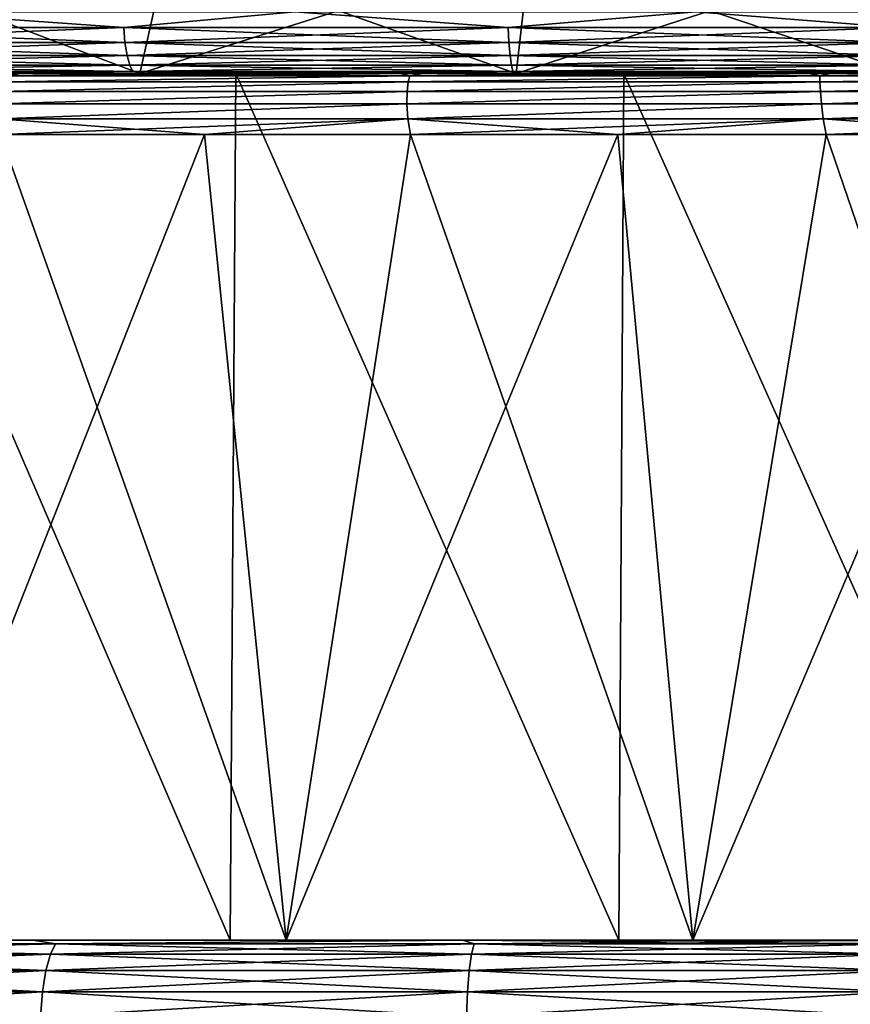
# Model space of a CAD drawing. Header units: millimetres. Extents: x -139 to 106, y -8 to 139.
# Tile 227 of 256: x -25.26 to -21.23, y 129.75 to 134.52. Entities that reach past the tile are written whole.
import ezdxf

# ---------------------------------------------------------------- set-up
doc = ezdxf.new("R2010")
doc.units = ezdxf.units.MM
doc.header["$LTSCALE"] = 53.842063
for name, color, linetype in [('126', 7, 'CONTINUOUS'), ('133', 7, 'CONTINUOUS'), ('134', 7, 'CONTINUOUS'), ('135', 7, 'CONTINUOUS'), ('30', 7, 'CONTINUOUS'), ('301', 7, 'CONTINUOUS'), ('302', 7, 'CONTINUOUS'), ('303', 7, 'CONTINUOUS'), ('314', 7, 'CONTINUOUS'), ('40', 7, 'CONTINUOUS'), ('432', 7, 'CONTINUOUS'), ('436', 7, 'CONTINUOUS'), ('437', 7, 'CONTINUOUS')]:
    doc.layers.add(name, color=color, linetype=linetype)

msp = doc.modelspace()

# ---------------------------------------------------------------- linework, layer by layer
at = {"layer": '126', "color": 7, "linetype": 'CONTINUOUS', "true_color": 0x404040}
for points in [[(-25.248, 134.2629, -17.4353), (-27.1452, 134.2629, -16.8604), (-25.263, 134.2629, -17.2306), (-25.248, 134.2629, -17.4353)], [(-24.3032, 134.2629, 17.44), (-25.2629, 134.2629, 17.2306), (-25.3669, 134.2629, 17.4059), (-24.3032, 134.2629, 17.44)], [(-24.3951, 134.2629, 17.6212), (-24.3032, 134.2629, 17.44), (-25.3669, 134.2629, 17.4059), (-24.3951, 134.2629, 17.6212)], [(-24.3033, 134.2629, -17.44), (-25.248, 134.2629, -17.4353), (-25.263, 134.2629, -17.2306), (-24.3033, 134.2629, -17.44)], [(-23.299, 134.2629, -17.7974), (-25.248, 134.2629, -17.4353), (-22.3566, 134.2629, -17.6981), (-23.299, 134.2629, -17.7974)], [(-22.3566, 134.2629, -17.6981), (-25.248, 134.2629, -17.4353), (-23.3335, 134.2629, -17.596), (-22.3566, 134.2629, -17.6981)], [(-23.3335, 134.2629, -17.596), (-25.248, 134.2629, -17.4353), (-24.3033, 134.2629, -17.44), (-23.3335, 134.2629, -17.596)], [(-23.3334, 134.2629, 17.596), (-24.3032, 134.2629, 17.44), (-24.3951, 134.2629, 17.6212), (-23.3334, 134.2629, 17.596)], [(-22.3565, 134.2629, 17.6981), (-23.3334, 134.2629, 17.596), (-24.3951, 134.2629, 17.6212), (-22.3565, 134.2629, 17.6981)], [(-23.4128, 134.2629, 17.7823), (-22.3565, 134.2629, 17.6981), (-24.3951, 134.2629, 17.6212), (-23.4128, 134.2629, 17.7823)], [(-21.3754, 134.2629, 17.746), (-22.3565, 134.2629, 17.6981), (-23.4128, 134.2629, 17.7823), (-21.3754, 134.2629, 17.746)], [(-18.4513, 134.2629, 17.7632), (-21.3754, 134.2629, 17.746), (-23.4128, 134.2629, 17.7823), (-18.4513, 134.2629, 17.7632)], [(-19.4401, 134.2629, 17.8773), (-18.4513, 134.2629, 17.7632), (-23.4128, 134.2629, 17.7823), (-19.4401, 134.2629, 17.8773)], [(-22.4232, 134.2629, 17.8887), (-19.4401, 134.2629, 17.8773), (-23.4128, 134.2629, 17.7823), (-22.4232, 134.2629, 17.8887)], [(-21.322, 134.2629, -17.9423), (-23.299, 134.2629, -17.7974), (-19.341, 134.2629, -17.8683), (-21.322, 134.2629, -17.9423)], [(-19.341, 134.2629, -17.8683), (-23.299, 134.2629, -17.7974), (-21.3755, 134.2629, -17.746), (-19.341, 134.2629, -17.8683)], [(-21.3755, 134.2629, -17.746), (-23.299, 134.2629, -17.7974), (-22.3566, 134.2629, -17.6981), (-21.3755, 134.2629, -17.746)], [(-20.4337, 134.2629, 17.9363), (-19.4401, 134.2629, 17.8773), (-22.4232, 134.2629, 17.8887), (-20.4337, 134.2629, 17.9363)], [(-21.4291, 134.2629, 17.9401), (-20.4337, 134.2629, 17.9363), (-22.4232, 134.2629, 17.8887), (-21.4291, 134.2629, 17.9401)], [(-20.3933, 134.2629, -17.7396), (-19.341, 134.2629, -17.8683), (-21.3755, 134.2629, -17.746), (-20.3933, 134.2629, -17.7396)], [(-20.3931, 134.2629, 17.7396), (-21.3754, 134.2629, 17.746), (-18.4513, 134.2629, 17.7632), (-20.3931, 134.2629, 17.7396)]]:
    msp.add_3dface(points, dxfattribs=at)
at = {"layer": '133', "linetype": 'CONTINUOUS'}
for points in [[(-25.8998, 130.0629, 17.6458), (-23.9632, 130.0629, 18.0721), (-25.3481, 133.9681, 17.7196), (-25.8998, 130.0629, 17.6458)], [(-25.3481, 133.9681, 17.7196), (-23.9632, 130.0629, 18.0721), (-24.3598, 133.9681, 17.9332), (-25.3481, 133.9681, 17.7196)], [(-24.3598, 133.9681, 17.9332), (-23.9632, 130.0629, 18.0721), (-23.3612, 133.9681, 18.0918), (-24.3598, 133.9681, 17.9332)], [(-23.9632, 130.0629, 18.0721), (-21.9919, 130.0629, 18.2865), (-23.3612, 133.9681, 18.0918), (-23.9632, 130.0629, 18.0721)], [(-23.3612, 133.9681, 18.0918), (-21.9919, 130.0629, 18.2865), (-22.3553, 133.9681, 18.1948), (-23.3612, 133.9681, 18.0918)], [(-22.3553, 133.9681, 18.1948), (-21.9919, 130.0629, 18.2865), (-21.3453, 133.9681, 18.2419), (-22.3553, 133.9681, 18.1948)], [(-21.9919, 130.0629, 18.2865), (-20.009, 130.0629, 18.2865), (-21.3453, 133.9681, 18.2419), (-21.9919, 130.0629, 18.2865)], [(-21.3453, 133.9681, 18.2419), (-20.009, 130.0629, 18.2865), (-20.3343, 133.9681, 18.233), (-21.3453, 133.9681, 18.2419)]]:
    msp.add_3dface(points, dxfattribs=at)
at = {"layer": '134', "color": 7, "linetype": 'CONTINUOUS', "true_color": 0x404040}
for points in [[(-27.1452, 134.2629, -16.8604), (-25.248, 134.2629, -17.4353), (-25.3235, 134.2529, -17.4958), (-27.1452, 134.2629, -16.8604)], [(-24.3951, 134.2629, 17.6212), (-25.3669, 134.2629, 17.4059), (-25.3235, 134.2529, 17.4958), (-24.3951, 134.2629, 17.6212)], [(-23.364, 134.2529, 17.8664), (-25.3235, 134.2529, 17.4958), (-25.3391, 134.2235, 17.5659), (-23.364, 134.2529, 17.8664)], [(-23.3715, 134.2235, 17.9377), (-23.364, 134.2529, 17.8664), (-25.3391, 134.2235, 17.5659), (-23.3715, 134.2235, 17.9377)], [(-25.3235, 134.2529, -17.4958), (-23.364, 134.2529, -17.8664), (-25.3391, 134.2235, -17.5659), (-25.3235, 134.2529, -17.4958)], [(-25.3391, 134.2235, -17.5659), (-23.364, 134.2529, -17.8664), (-23.3715, 134.2235, -17.9377), (-25.3391, 134.2235, -17.5659)], [(-23.364, 134.2529, 17.8664), (-24.3951, 134.2629, 17.6212), (-25.3235, 134.2529, 17.4958), (-23.364, 134.2529, 17.8664)], [(-25.3235, 134.2529, -17.4958), (-25.248, 134.2629, -17.4353), (-23.364, 134.2529, -17.8664), (-25.3235, 134.2529, -17.4958)], [(-25.248, 134.2629, -17.4353), (-23.299, 134.2629, -17.7974), (-23.364, 134.2529, -17.8664), (-25.248, 134.2629, -17.4353)], [(-23.4128, 134.2629, 17.7823), (-24.3951, 134.2629, 17.6212), (-23.364, 134.2529, 17.8664), (-23.4128, 134.2629, 17.7823)], [(-22.4232, 134.2629, 17.8887), (-23.4128, 134.2629, 17.7823), (-23.364, 134.2529, 17.8664), (-22.4232, 134.2629, 17.8887)], [(-21.3755, 134.2529, 18.0181), (-23.364, 134.2529, 17.8664), (-23.3715, 134.2235, 17.9377), (-21.3755, 134.2529, 18.0181)], [(-21.375, 134.2235, 18.0899), (-21.3755, 134.2529, 18.0181), (-23.3715, 134.2235, 17.9377), (-21.375, 134.2235, 18.0899)], [(-23.364, 134.2529, -17.8664), (-21.3755, 134.2529, -18.0181), (-23.3715, 134.2235, -17.9377), (-23.364, 134.2529, -17.8664)], [(-23.3715, 134.2235, -17.9377), (-21.3755, 134.2529, -18.0181), (-21.375, 134.2235, -18.0899), (-23.3715, 134.2235, -17.9377)], [(-21.3755, 134.2529, 18.0181), (-22.4232, 134.2629, 17.8887), (-23.364, 134.2529, 17.8664), (-21.3755, 134.2529, 18.0181)], [(-23.364, 134.2529, -17.8664), (-23.299, 134.2629, -17.7974), (-21.3755, 134.2529, -18.0181), (-23.364, 134.2529, -17.8664)], [(-23.299, 134.2629, -17.7974), (-21.322, 134.2629, -17.9423), (-21.3755, 134.2529, -18.0181), (-23.299, 134.2629, -17.7974)], [(-21.4291, 134.2629, 17.9401), (-22.4232, 134.2629, 17.8887), (-21.3755, 134.2529, 18.0181), (-21.4291, 134.2629, 17.9401)], [(-20.4337, 134.2629, 17.9363), (-21.4291, 134.2629, 17.9401), (-21.3755, 134.2529, 18.0181), (-20.4337, 134.2629, 17.9363)], [(-19.3824, 134.2529, 17.9492), (-20.4337, 134.2629, 17.9363), (-21.3755, 134.2529, 18.0181), (-19.3824, 134.2529, 17.9492)], [(-21.3755, 134.2529, -18.0181), (-21.322, 134.2629, -17.9423), (-19.3824, 134.2529, -17.9492), (-21.3755, 134.2529, -18.0181)], [(-19.3824, 134.2529, 17.9492), (-21.3755, 134.2529, 18.0181), (-21.375, 134.2235, 18.0899), (-19.3824, 134.2529, 17.9492)], [(-21.3755, 134.2529, -18.0181), (-19.3824, 134.2529, -17.9492), (-21.375, 134.2235, -18.0899), (-21.3755, 134.2529, -18.0181)], [(-19.3739, 134.2235, 18.0205), (-19.3824, 134.2529, 17.9492), (-21.375, 134.2235, 18.0899), (-19.3739, 134.2235, 18.0205)], [(-21.375, 134.2235, -18.0899), (-19.3824, 134.2529, -17.9492), (-19.3739, 134.2235, -18.0205), (-21.375, 134.2235, -18.0899)], [(-21.322, 134.2629, -17.9423), (-19.341, 134.2629, -17.8683), (-19.3824, 134.2529, -17.9492), (-21.322, 134.2629, -17.9423)], [(-23.3715, 134.2235, 17.9377), (-25.3391, 134.2235, 17.5659), (-25.3512, 134.1768, 17.6266), (-23.3715, 134.2235, 17.9377)], [(-23.3766, 134.1768, 17.9994), (-23.3715, 134.2235, 17.9377), (-25.3512, 134.1768, 17.6266), (-23.3766, 134.1768, 17.9994)], [(-25.3391, 134.2235, -17.5659), (-23.3715, 134.2235, -17.9377), (-25.3512, 134.1768, -17.6266), (-25.3391, 134.2235, -17.5659)], [(-25.3512, 134.1768, -17.6266), (-23.3715, 134.2235, -17.9377), (-23.3766, 134.1768, -17.9994), (-25.3512, 134.1768, -17.6266)], [(-21.375, 134.2235, 18.0899), (-23.3715, 134.2235, 17.9377), (-23.3766, 134.1768, 17.9994), (-21.375, 134.2235, 18.0899)], [(-21.373, 134.1768, 18.1518), (-21.375, 134.2235, 18.0899), (-23.3766, 134.1768, 17.9994), (-21.373, 134.1768, 18.1518)], [(-23.3715, 134.2235, -17.9377), (-21.375, 134.2235, -18.0899), (-23.3766, 134.1768, -17.9994), (-23.3715, 134.2235, -17.9377)], [(-23.3766, 134.1768, -17.9994), (-21.375, 134.2235, -18.0899), (-21.373, 134.1768, -18.1518), (-23.3766, 134.1768, -17.9994)], [(-19.3739, 134.2235, 18.0205), (-21.375, 134.2235, 18.0899), (-21.373, 134.1768, 18.1518), (-19.3739, 134.2235, 18.0205)], [(-21.375, 134.2235, -18.0899), (-19.3739, 134.2235, -18.0205), (-21.373, 134.1768, -18.1518), (-21.375, 134.2235, -18.0899)], [(-19.3648, 134.1768, 18.0818), (-19.3739, 134.2235, 18.0205), (-21.373, 134.1768, 18.1518), (-19.3648, 134.1768, 18.0818)], [(-21.373, 134.1768, -18.1518), (-19.3739, 134.2235, -18.0205), (-19.3648, 134.1768, -18.0818), (-21.373, 134.1768, -18.1518)], [(-23.3766, 134.1768, 17.9994), (-25.3512, 134.1768, 17.6266), (-25.3578, 134.1157, 17.6742), (-23.3766, 134.1768, 17.9994)], [(-23.3775, 134.1157, 18.0475), (-23.3766, 134.1768, 17.9994), (-25.3578, 134.1157, 17.6742), (-23.3775, 134.1157, 18.0475)], [(-25.3512, 134.1768, -17.6266), (-23.3766, 134.1768, -17.9994), (-25.3578, 134.1157, -17.6742), (-25.3512, 134.1768, -17.6266)], [(-25.3578, 134.1157, -17.6742), (-23.3766, 134.1768, -17.9994), (-23.3775, 134.1157, -18.0475), (-25.3578, 134.1157, -17.6742)], [(-21.373, 134.1768, 18.1518), (-23.3766, 134.1768, 17.9994), (-23.3775, 134.1157, 18.0475), (-21.373, 134.1768, 18.1518)], [(-21.3682, 134.1157, 18.1997), (-21.373, 134.1768, 18.1518), (-23.3775, 134.1157, 18.0475), (-21.3682, 134.1157, 18.1997)], [(-23.3766, 134.1768, -17.9994), (-21.373, 134.1768, -18.1518), (-23.3775, 134.1157, -18.0475), (-23.3766, 134.1768, -17.9994)], [(-23.3775, 134.1157, -18.0475), (-21.373, 134.1768, -18.1518), (-21.3682, 134.1157, -18.1997), (-23.3775, 134.1157, -18.0475)], [(-19.3648, 134.1768, 18.0818), (-21.373, 134.1768, 18.1518), (-21.3682, 134.1157, 18.1997), (-19.3648, 134.1768, 18.0818)], [(-21.373, 134.1768, -18.1518), (-19.3648, 134.1768, -18.0818), (-21.3682, 134.1157, -18.1997), (-21.373, 134.1768, -18.1518)], [(-19.3543, 134.1157, 18.1288), (-19.3648, 134.1768, 18.0818), (-21.3682, 134.1157, 18.1997), (-19.3543, 134.1157, 18.1288)], [(-21.3682, 134.1157, -18.1997), (-19.3648, 134.1768, -18.0818), (-19.3543, 134.1157, -18.1288), (-21.3682, 134.1157, -18.1997)], [(-25.3571, 134.0444, -17.7058), (-25.3578, 134.1157, -17.6742), (-23.3775, 134.1157, -18.0475), (-25.3571, 134.0444, -17.7058)], [(-25.3571, 134.0444, 17.7058), (-23.3775, 134.1157, 18.0475), (-25.3578, 134.1157, 17.6742), (-25.3571, 134.0444, 17.7058)], [(-23.3727, 134.0444, -18.0789), (-25.3571, 134.0444, -17.7058), (-23.3775, 134.1157, -18.0475), (-23.3727, 134.0444, -18.0789)], [(-25.3571, 134.0444, 17.7058), (-23.3727, 134.0444, 18.0789), (-23.3775, 134.1157, 18.0475), (-25.3571, 134.0444, 17.7058)], [(-23.3727, 134.0444, -18.0789), (-23.3775, 134.1157, -18.0475), (-21.3682, 134.1157, -18.1997), (-23.3727, 134.0444, -18.0789)], [(-23.3727, 134.0444, 18.0789), (-21.3682, 134.1157, 18.1997), (-23.3775, 134.1157, 18.0475), (-23.3727, 134.0444, 18.0789)], [(-21.3592, 134.0444, -18.2304), (-23.3727, 134.0444, -18.0789), (-21.3682, 134.1157, -18.1997), (-21.3592, 134.0444, -18.2304)], [(-23.3727, 134.0444, 18.0789), (-21.3592, 134.0444, 18.2304), (-21.3682, 134.1157, 18.1997), (-23.3727, 134.0444, 18.0789)], [(-21.3592, 134.0444, -18.2304), (-21.3682, 134.1157, -18.1997), (-19.3543, 134.1157, -18.1288), (-21.3592, 134.0444, -18.2304)], [(-21.3592, 134.0444, 18.2304), (-19.3543, 134.1157, 18.1288), (-21.3682, 134.1157, 18.1997), (-21.3592, 134.0444, 18.2304)], [(-19.3413, 134.0444, -18.1583), (-21.3592, 134.0444, -18.2304), (-19.3543, 134.1157, -18.1288), (-19.3413, 134.0444, -18.1583)], [(-21.3592, 134.0444, 18.2304), (-19.3413, 134.0444, 18.1583), (-19.3543, 134.1157, 18.1288), (-21.3592, 134.0444, 18.2304)], [(-25.3481, 133.9681, 17.7196), (-24.3598, 133.9681, 17.9332), (-25.3571, 134.0444, 17.7058), (-25.3481, 133.9681, 17.7196)], [(-25.3571, 134.0444, 17.7058), (-24.3598, 133.9681, 17.9332), (-23.3727, 134.0444, 18.0789), (-25.3571, 134.0444, 17.7058)], [(-23.3727, 134.0444, -18.0789), (-25.348, 133.9681, -17.7196), (-25.3571, 134.0444, -17.7058), (-23.3727, 134.0444, -18.0789)], [(-24.3598, 133.9681, -17.9333), (-25.348, 133.9681, -17.7196), (-23.3727, 134.0444, -18.0789), (-24.3598, 133.9681, -17.9333)], [(-24.3598, 133.9681, 17.9332), (-23.3612, 133.9681, 18.0918), (-23.3727, 134.0444, 18.0789), (-24.3598, 133.9681, 17.9332)], [(-23.3612, 133.9681, -18.0918), (-24.3598, 133.9681, -17.9333), (-23.3727, 134.0444, -18.0789), (-23.3612, 133.9681, -18.0918)], [(-23.3612, 133.9681, 18.0918), (-22.3553, 133.9681, 18.1948), (-23.3727, 134.0444, 18.0789), (-23.3612, 133.9681, 18.0918)], [(-23.3727, 134.0444, 18.0789), (-22.3553, 133.9681, 18.1948), (-21.3592, 134.0444, 18.2304), (-23.3727, 134.0444, 18.0789)], [(-21.3592, 134.0444, -18.2304), (-23.3612, 133.9681, -18.0918), (-23.3727, 134.0444, -18.0789), (-21.3592, 134.0444, -18.2304)], [(-22.3553, 133.9681, -18.1948), (-23.3612, 133.9681, -18.0918), (-21.3592, 134.0444, -18.2304), (-22.3553, 133.9681, -18.1948)], [(-22.3553, 133.9681, 18.1948), (-21.3453, 133.9681, 18.2419), (-21.3592, 134.0444, 18.2304), (-22.3553, 133.9681, 18.1948)], [(-21.3453, 133.9681, -18.2419), (-22.3553, 133.9681, -18.1948), (-21.3592, 134.0444, -18.2304), (-21.3453, 133.9681, -18.2419)], [(-21.3453, 133.9681, 18.2419), (-20.3343, 133.9681, 18.233), (-21.3592, 134.0444, 18.2304), (-21.3453, 133.9681, 18.2419)], [(-21.3592, 134.0444, 18.2304), (-20.3343, 133.9681, 18.233), (-19.3413, 134.0444, 18.1583), (-21.3592, 134.0444, 18.2304)], [(-19.3413, 134.0444, -18.1583), (-21.3453, 133.9681, -18.2419), (-21.3592, 134.0444, -18.2304), (-19.3413, 134.0444, -18.1583)], [(-20.3343, 133.9681, -18.233), (-21.3453, 133.9681, -18.2419), (-19.3413, 134.0444, -18.1583), (-20.3343, 133.9681, -18.233)]]:
    msp.add_3dface(points, dxfattribs=at)
at = {"layer": '135', "linetype": 'CONTINUOUS'}
for points in [[(-23.9632, 130.0629, -18.0721), (-25.8998, 130.0629, -17.6458), (-24.3598, 133.9681, -17.9333), (-23.9632, 130.0629, -18.0721)], [(-25.8998, 130.0629, -17.6458), (-25.348, 133.9681, -17.7196), (-24.3598, 133.9681, -17.9333), (-25.8998, 130.0629, -17.6458)], [(-23.9632, 130.0629, -18.0721), (-24.3598, 133.9681, -17.9333), (-23.3612, 133.9681, -18.0918), (-23.9632, 130.0629, -18.0721)], [(-21.9919, 130.0629, -18.2865), (-23.9632, 130.0629, -18.0721), (-22.3553, 133.9681, -18.1948), (-21.9919, 130.0629, -18.2865)], [(-23.9632, 130.0629, -18.0721), (-23.3612, 133.9681, -18.0918), (-22.3553, 133.9681, -18.1948), (-23.9632, 130.0629, -18.0721)], [(-21.9919, 130.0629, -18.2865), (-22.3553, 133.9681, -18.1948), (-21.3453, 133.9681, -18.2419), (-21.9919, 130.0629, -18.2865)], [(-20.009, 130.0629, -18.2865), (-21.9919, 130.0629, -18.2865), (-20.3343, 133.9681, -18.233), (-20.009, 130.0629, -18.2865)], [(-21.9919, 130.0629, -18.2865), (-21.3453, 133.9681, -18.2419), (-20.3343, 133.9681, -18.233), (-21.9919, 130.0629, -18.2865)]]:
    msp.add_3dface(points, dxfattribs=at)
at = {"layer": '30', "color": 8, "linetype": 'CONTINUOUS'}
for points in [[(-25.1924, 130.0629, -19.0441), (-27.0663, 130.0459, -18.6687), (-27.2269, 130.0629, -18.4792), (-25.1924, 130.0629, -19.0441)], [(-27.2266, 130.0629, 18.4793), (-27.0663, 130.0459, 18.6687), (-25.1921, 130.0629, 19.0442), (-27.2266, 130.0629, 18.4793)], [(-25.1067, 129.9958, -19.3185), (-27.1036, 129.9958, -18.7835), (-25.0816, 130.0459, -19.2005), (-25.1067, 129.9958, -19.3185)], [(-25.0816, 130.0459, -19.2005), (-27.1036, 129.9958, -18.7835), (-27.0663, 130.0459, -18.6687), (-25.0816, 130.0459, -19.2005)], [(-27.1036, 129.9958, 18.7835), (-25.1067, 129.9958, 19.3185), (-27.0663, 130.0459, 18.6687), (-27.1036, 129.9958, 18.7835)], [(-25.0816, 130.0459, -19.2005), (-27.0663, 130.0459, -18.6687), (-25.1924, 130.0629, -19.0441), (-25.0816, 130.0459, -19.2005)], [(-27.0663, 130.0459, 18.6687), (-25.0816, 130.0459, 19.2005), (-25.1921, 130.0629, 19.0442), (-27.0663, 130.0459, 18.6687)], [(-27.0663, 130.0459, 18.6687), (-25.1067, 129.9958, 19.3185), (-25.0816, 130.0459, 19.2005), (-27.0663, 130.0459, 18.6687)], [(-23.1088, 130.0629, -19.3857), (-25.0816, 130.0459, -19.2005), (-25.1924, 130.0629, -19.0441), (-23.1088, 130.0629, -19.3857)], [(-25.1921, 130.0629, 19.0442), (-25.0816, 130.0459, 19.2005), (-23.1085, 130.0629, 19.3857), (-25.1921, 130.0629, 19.0442)], [(-23.0649, 129.9958, -19.6419), (-25.1067, 129.9958, -19.3185), (-23.0523, 130.0459, -19.5219), (-23.0649, 129.9958, -19.6419)], [(-23.0523, 130.0459, -19.5219), (-25.1067, 129.9958, -19.3185), (-25.0816, 130.0459, -19.2005), (-23.0523, 130.0459, -19.5219)], [(-25.1067, 129.9958, 19.3185), (-23.0649, 129.9958, 19.6419), (-25.0816, 130.0459, 19.2005), (-25.1067, 129.9958, 19.3185)], [(-23.0523, 130.0459, -19.5219), (-25.0816, 130.0459, -19.2005), (-23.1088, 130.0629, -19.3857), (-23.0523, 130.0459, -19.5219)], [(-25.0816, 130.0459, 19.2005), (-23.0523, 130.0459, 19.5219), (-23.1085, 130.0629, 19.3857), (-25.0816, 130.0459, 19.2005)], [(-25.0816, 130.0459, 19.2005), (-23.0649, 129.9958, 19.6419), (-23.0523, 130.0459, 19.5219), (-25.0816, 130.0459, 19.2005)], [(-21.0005, 130.0629, -19.5), (-23.0523, 130.0459, -19.5219), (-23.1088, 130.0629, -19.3857), (-21.0005, 130.0629, -19.5)], [(-21.0005, 130.0459, 19.6294), (-21.0004, 130.0629, 19.5), (-23.1085, 130.0629, 19.3857), (-21.0005, 130.0459, 19.6294)], [(-23.0523, 130.0459, 19.5219), (-21.0005, 130.0459, 19.6294), (-23.1085, 130.0629, 19.3857), (-23.0523, 130.0459, 19.5219)], [(-23.0649, 129.9958, 19.6419), (-21.0005, 129.9958, 19.7501), (-23.0523, 130.0459, 19.5219), (-23.0649, 129.9958, 19.6419)], [(-21.0005, 129.9958, -19.7501), (-23.0649, 129.9958, -19.6419), (-21.0005, 130.0459, -19.6294), (-21.0005, 129.9958, -19.7501)], [(-21.0005, 130.0459, -19.6294), (-23.0649, 129.9958, -19.6419), (-23.0523, 130.0459, -19.5219), (-21.0005, 130.0459, -19.6294)], [(-21.0005, 130.0459, -19.6294), (-23.0523, 130.0459, -19.5219), (-21.0005, 130.0629, -19.5), (-21.0005, 130.0459, -19.6294)], [(-21.0005, 129.9958, 19.7501), (-21.0005, 130.0459, 19.6294), (-23.0523, 130.0459, 19.5219), (-21.0005, 129.9958, 19.7501)], [(-25.1283, 129.9163, -19.4199), (-27.1356, 129.9163, -18.882), (-25.1067, 129.9958, -19.3185), (-25.1283, 129.9163, -19.4199)], [(-25.1067, 129.9958, -19.3185), (-27.1356, 129.9163, -18.882), (-27.1036, 129.9958, -18.7835), (-25.1067, 129.9958, -19.3185)], [(-27.1356, 129.9163, 18.882), (-25.1283, 129.9163, 19.4199), (-27.1036, 129.9958, 18.7835), (-27.1356, 129.9163, 18.882)], [(-27.1036, 129.9958, 18.7835), (-25.1283, 129.9163, 19.4199), (-25.1067, 129.9958, 19.3185), (-27.1036, 129.9958, 18.7835)], [(-23.0757, 129.9163, -19.745), (-25.1283, 129.9163, -19.4199), (-23.0649, 129.9958, -19.6419), (-23.0757, 129.9163, -19.745)], [(-23.0649, 129.9958, -19.6419), (-25.1283, 129.9163, -19.4199), (-25.1067, 129.9958, -19.3185), (-23.0649, 129.9958, -19.6419)], [(-25.1283, 129.9163, 19.4199), (-23.0757, 129.9163, 19.745), (-25.1067, 129.9958, 19.3185), (-25.1283, 129.9163, 19.4199)], [(-25.1067, 129.9958, 19.3185), (-23.0757, 129.9163, 19.745), (-23.0649, 129.9958, 19.6419), (-25.1067, 129.9958, 19.3185)], [(-23.0757, 129.9163, 19.745), (-21.0005, 129.9163, 19.8537), (-23.0649, 129.9958, 19.6419), (-23.0757, 129.9163, 19.745)], [(-21.0005, 129.9163, -19.8537), (-23.0757, 129.9163, -19.745), (-21.0005, 129.9958, -19.7501), (-21.0005, 129.9163, -19.8537)], [(-21.0005, 129.9958, -19.7501), (-23.0757, 129.9163, -19.745), (-23.0649, 129.9958, -19.6419), (-21.0005, 129.9958, -19.7501)], [(-21.0005, 129.9163, 19.8537), (-21.0005, 129.9958, 19.7501), (-23.0649, 129.9958, 19.6419), (-21.0005, 129.9163, 19.8537)], [(-25.1448, 129.8126, -19.4976), (-27.1602, 129.8126, -18.9576), (-25.1283, 129.9163, -19.4199), (-25.1448, 129.8126, -19.4976)], [(-25.1283, 129.9163, -19.4199), (-27.1602, 129.8126, -18.9576), (-27.1356, 129.9163, -18.882), (-25.1283, 129.9163, -19.4199)], [(-27.1601, 129.8126, 18.9576), (-25.1448, 129.8126, 19.4976), (-27.1356, 129.9163, 18.882), (-27.1601, 129.8126, 18.9576)], [(-27.1356, 129.9163, 18.882), (-25.1448, 129.8126, 19.4976), (-25.1283, 129.9163, 19.4199), (-27.1356, 129.9163, 18.882)], [(-23.084, 129.8126, -19.824), (-25.1448, 129.8126, -19.4976), (-23.0757, 129.9163, -19.745), (-23.084, 129.8126, -19.824)], [(-23.0757, 129.9163, -19.745), (-25.1448, 129.8126, -19.4976), (-25.1283, 129.9163, -19.4199), (-23.0757, 129.9163, -19.745)], [(-25.1448, 129.8126, 19.4976), (-23.084, 129.8126, 19.824), (-25.1283, 129.9163, 19.4199), (-25.1448, 129.8126, 19.4976)], [(-25.1283, 129.9163, 19.4199), (-23.084, 129.8126, 19.824), (-23.0757, 129.9163, 19.745), (-25.1283, 129.9163, 19.4199)], [(-23.084, 129.8126, 19.824), (-21.0005, 129.8126, 19.9332), (-23.0757, 129.9163, 19.745), (-23.084, 129.8126, 19.824)], [(-21.0005, 129.8126, -19.9332), (-23.084, 129.8126, -19.824), (-21.0005, 129.9163, -19.8537), (-21.0005, 129.8126, -19.9332)], [(-21.0005, 129.9163, -19.8537), (-23.084, 129.8126, -19.824), (-23.0757, 129.9163, -19.745), (-21.0005, 129.9163, -19.8537)], [(-21.0005, 129.8126, 19.9332), (-21.0005, 129.9163, 19.8537), (-23.0757, 129.9163, 19.745), (-21.0005, 129.8126, 19.9332)], [(-25.1552, 129.6918, -19.5464), (-27.1756, 129.6918, -19.005), (-25.1448, 129.8126, -19.4976), (-25.1552, 129.6918, -19.5464)], [(-25.1448, 129.8126, -19.4976), (-27.1756, 129.6918, -19.005), (-27.1602, 129.8126, -18.9576), (-25.1448, 129.8126, -19.4976)], [(-27.1756, 129.6918, 19.0051), (-25.1552, 129.6918, 19.5464), (-27.1601, 129.8126, 18.9576), (-27.1756, 129.6918, 19.0051)], [(-27.1601, 129.8126, 18.9576), (-25.1552, 129.6918, 19.5464), (-25.1448, 129.8126, 19.4976), (-27.1601, 129.8126, 18.9576)], [(-23.0893, 129.6918, -19.8736), (-25.1552, 129.6918, -19.5464), (-23.084, 129.8126, -19.824), (-23.0893, 129.6918, -19.8736)], [(-23.084, 129.8126, -19.824), (-25.1552, 129.6918, -19.5464), (-25.1448, 129.8126, -19.4976), (-23.084, 129.8126, -19.824)], [(-25.1552, 129.6918, 19.5464), (-23.0893, 129.6918, 19.8736), (-25.1448, 129.8126, 19.4976), (-25.1552, 129.6918, 19.5464)], [(-25.1448, 129.8126, 19.4976), (-23.0893, 129.6918, 19.8736), (-23.084, 129.8126, 19.824), (-25.1448, 129.8126, 19.4976)], [(-23.0893, 129.6918, 19.8736), (-21.0005, 129.6918, 19.9831), (-23.084, 129.8126, 19.824), (-23.0893, 129.6918, 19.8736)], [(-21.0005, 129.6918, -19.9831), (-23.0893, 129.6918, -19.8736), (-21.0005, 129.8126, -19.9332), (-21.0005, 129.6918, -19.9831)], [(-21.0005, 129.8126, -19.9332), (-23.0893, 129.6918, -19.8736), (-23.084, 129.8126, -19.824), (-21.0005, 129.8126, -19.9332)], [(-21.0005, 129.6918, 19.9831), (-21.0005, 129.8126, 19.9332), (-23.084, 129.8126, 19.824), (-21.0005, 129.6918, 19.9831)]]:
    msp.add_3dface(points, dxfattribs=at)
at = {"layer": '301', "color": 8, "linetype": 'CONTINUOUS'}
for points in [[(-26.4501, 134.2629, -15.5741), (-26.0496, 134.2629, -16.2803), (-24.6721, 134.2629, -16.0863), (-26.4501, 134.2629, -15.5741)], [(-24.6721, 134.2629, 16.0863), (-26.0496, 134.2629, 16.2803), (-26.45, 134.2629, 15.5741), (-24.6721, 134.2629, 16.0863)], [(-24.2079, 134.2629, 16.7408), (-26.0496, 134.2629, 16.2803), (-24.6721, 134.2629, 16.0863), (-24.2079, 134.2629, 16.7408)], [(-26.0496, 134.2629, -16.2803), (-24.2079, 134.2629, -16.7408), (-24.6721, 134.2629, -16.0863), (-26.0496, 134.2629, -16.2803)], [(-22.848, 134.2629, 16.3962), (-24.2079, 134.2629, 16.7408), (-24.6721, 134.2629, 16.0863), (-22.848, 134.2629, 16.3962)], [(-24.6721, 134.2629, -16.0863), (-24.2079, 134.2629, -16.7408), (-22.848, 134.2629, -16.3962), (-24.6721, 134.2629, -16.0863)], [(-22.3264, 134.2629, 16.9936), (-24.2079, 134.2629, 16.7408), (-22.848, 134.2629, 16.3962), (-22.3264, 134.2629, 16.9936)], [(-24.2079, 134.2629, -16.7408), (-22.3263, 134.2629, -16.9936), (-22.848, 134.2629, -16.3962), (-24.2079, 134.2629, -16.7408)], [(-21.0004, 134.2629, 16.5), (-22.3264, 134.2629, 16.9936), (-22.848, 134.2629, 16.3962), (-21.0004, 134.2629, 16.5)], [(-22.848, 134.2629, -16.3962), (-22.3263, 134.2629, -16.9936), (-21.0004, 134.2629, -16.5), (-22.848, 134.2629, -16.3962)], [(-20.4284, 134.2629, 17.0357), (-22.3264, 134.2629, 16.9936), (-21.0004, 134.2629, 16.5), (-20.4284, 134.2629, 17.0357)], [(-22.3263, 134.2629, -16.9936), (-20.4284, 134.2629, -17.0357), (-21.0004, 134.2629, -16.5), (-22.3263, 134.2629, -16.9936)]]:
    msp.add_3dface(points, dxfattribs=at)
at = {"layer": '302', "color": 8, "linetype": 'CONTINUOUS'}
for points in [[(-24.7511, 134.4856, 17.6456), (-25.8293, 134.5629, 17.3921), (-26.5751, 134.4856, 17.1569), (-24.7511, 134.4856, 17.6456)], [(-23.9206, 134.5629, 17.8122), (-25.8293, 134.5629, 17.3921), (-24.7511, 134.4856, 17.6456), (-23.9206, 134.5629, 17.8122)], [(-22.8861, 134.4856, 17.941), (-23.9206, 134.5629, 17.8122), (-24.7511, 134.4856, 17.6456), (-22.8861, 134.4856, 17.941)], [(-21.9776, 134.5629, 18.0235), (-23.9206, 134.5629, 17.8122), (-22.8861, 134.4856, 17.941), (-21.9776, 134.5629, 18.0235)], [(-21.0004, 134.4856, 18.0399), (-21.9776, 134.5629, 18.0235), (-22.8861, 134.4856, 17.941), (-21.0004, 134.4856, 18.0399)], [(-20.0232, 134.5629, 18.0235), (-21.9776, 134.5629, 18.0235), (-21.0004, 134.4856, 18.0399), (-20.0232, 134.5629, 18.0235)], [(-24.7511, 134.4856, 17.6456), (-26.5751, 134.4856, 17.1569), (-24.7449, 134.4131, 17.6164), (-24.7511, 134.4856, 17.6456)], [(-24.7449, 134.4131, 17.6164), (-26.5751, 134.4856, 17.1569), (-26.5658, 134.4131, 17.1285), (-24.7449, 134.4131, 17.6164)], [(-22.8861, 134.4856, 17.941), (-24.7511, 134.4856, 17.6456), (-22.883, 134.4131, 17.9113), (-22.8861, 134.4856, 17.941)], [(-22.883, 134.4131, 17.9113), (-24.7511, 134.4856, 17.6456), (-24.7449, 134.4131, 17.6164), (-22.883, 134.4131, 17.9113)], [(-21.0004, 134.4856, 18.0399), (-22.8861, 134.4856, 17.941), (-21.0004, 134.4131, 18.0099), (-21.0004, 134.4856, 18.0399)], [(-21.0004, 134.4131, 18.0099), (-22.8861, 134.4856, 17.941), (-22.883, 134.4131, 17.9113), (-21.0004, 134.4131, 18.0099)], [(-24.7449, 134.4131, 17.6164), (-26.5658, 134.4131, 17.1285), (-24.735, 134.3509, 17.5697), (-24.7449, 134.4131, 17.6164)], [(-24.735, 134.3509, 17.5697), (-26.5658, 134.4131, 17.1285), (-26.5511, 134.3509, 17.0831), (-24.735, 134.3509, 17.5697)], [(-22.883, 134.4131, 17.9113), (-24.7449, 134.4131, 17.6164), (-22.878, 134.3509, 17.8638), (-22.883, 134.4131, 17.9113)], [(-22.878, 134.3509, 17.8638), (-24.7449, 134.4131, 17.6164), (-24.735, 134.3509, 17.5697), (-22.878, 134.3509, 17.8638)], [(-21.0004, 134.4131, 18.0099), (-22.883, 134.4131, 17.9113), (-21.0004, 134.3509, 17.9622), (-21.0004, 134.4131, 18.0099)], [(-21.0004, 134.3509, 17.9622), (-22.883, 134.4131, 17.9113), (-22.878, 134.3509, 17.8638), (-21.0004, 134.3509, 17.9622)], [(-24.735, 134.3509, 17.5697), (-26.5511, 134.3509, 17.0831), (-24.7221, 134.3031, 17.5089), (-24.735, 134.3509, 17.5697)], [(-24.7221, 134.3031, 17.5089), (-26.5511, 134.3509, 17.0831), (-26.5319, 134.3031, 17.024), (-24.7221, 134.3031, 17.5089)], [(-22.878, 134.3509, 17.8638), (-24.735, 134.3509, 17.5697), (-22.8715, 134.3031, 17.802), (-22.878, 134.3509, 17.8638)], [(-22.8715, 134.3031, 17.802), (-24.735, 134.3509, 17.5697), (-24.7221, 134.3031, 17.5089), (-22.8715, 134.3031, 17.802)], [(-21.0004, 134.3509, 17.9622), (-22.878, 134.3509, 17.8638), (-21.0004, 134.3031, 17.9001), (-21.0004, 134.3509, 17.9622)], [(-21.0004, 134.3031, 17.9001), (-22.878, 134.3509, 17.8638), (-22.8715, 134.3031, 17.802), (-21.0004, 134.3031, 17.9001)], [(-26.5095, 134.2731, 16.9551), (-24.707, 134.2731, 17.4381), (-26.5319, 134.3031, 17.024), (-26.5095, 134.2731, 16.9551)], [(-24.707, 134.2731, 17.4381), (-24.7221, 134.3031, 17.5089), (-26.5319, 134.3031, 17.024), (-24.707, 134.2731, 17.4381)], [(-24.707, 134.2731, 17.4381), (-22.8639, 134.2731, 17.73), (-24.7221, 134.3031, 17.5089), (-24.707, 134.2731, 17.4381)], [(-22.8639, 134.2731, 17.73), (-22.8715, 134.3031, 17.802), (-24.7221, 134.3031, 17.5089), (-22.8639, 134.2731, 17.73)], [(-22.8639, 134.2731, 17.73), (-21.0004, 134.2731, 17.8276), (-22.8715, 134.3031, 17.802), (-22.8639, 134.2731, 17.73)], [(-21.0004, 134.2731, 17.8276), (-21.0004, 134.3031, 17.9001), (-22.8715, 134.3031, 17.802), (-21.0004, 134.2731, 17.8276)], [(-26.5095, 134.2731, 16.9551), (-25.2629, 134.2629, 17.2306), (-24.707, 134.2731, 17.4381), (-26.5095, 134.2731, 16.9551)], [(-25.2629, 134.2629, 17.2306), (-24.3032, 134.2629, 17.44), (-24.707, 134.2731, 17.4381), (-25.2629, 134.2629, 17.2306)], [(-24.3032, 134.2629, 17.44), (-23.3334, 134.2629, 17.596), (-24.707, 134.2731, 17.4381), (-24.3032, 134.2629, 17.44)], [(-24.707, 134.2731, 17.4381), (-23.3334, 134.2629, 17.596), (-22.8639, 134.2731, 17.73), (-24.707, 134.2731, 17.4381)], [(-23.3334, 134.2629, 17.596), (-22.3565, 134.2629, 17.6981), (-22.8639, 134.2731, 17.73), (-23.3334, 134.2629, 17.596)], [(-22.3565, 134.2629, 17.6981), (-21.3754, 134.2629, 17.746), (-22.8639, 134.2731, 17.73), (-22.3565, 134.2629, 17.6981)], [(-22.8639, 134.2731, 17.73), (-21.3754, 134.2629, 17.746), (-21.0004, 134.2731, 17.8276), (-22.8639, 134.2731, 17.73)], [(-21.3754, 134.2629, 17.746), (-20.3931, 134.2629, 17.7396), (-21.0004, 134.2731, 17.8276), (-21.3754, 134.2629, 17.746)]]:
    msp.add_3dface(points, dxfattribs=at)
at = {"layer": '303', "color": 8, "linetype": 'CONTINUOUS'}
for points in [[(-26.5751, 134.4856, -17.1569), (-25.8293, 134.5629, -17.3921), (-24.7511, 134.4856, -17.6456), (-26.5751, 134.4856, -17.1569)], [(-25.8293, 134.5629, -17.3921), (-23.9206, 134.5629, -17.8122), (-24.7511, 134.4856, -17.6456), (-25.8293, 134.5629, -17.3921)], [(-24.7511, 134.4856, -17.6456), (-23.9206, 134.5629, -17.8122), (-22.8861, 134.4856, -17.941), (-24.7511, 134.4856, -17.6456)], [(-23.9206, 134.5629, -17.8122), (-21.9777, 134.5629, -18.0235), (-22.8861, 134.4856, -17.941), (-23.9206, 134.5629, -17.8122)], [(-22.8861, 134.4856, -17.941), (-21.9777, 134.5629, -18.0235), (-21.0004, 134.4856, -18.0399), (-22.8861, 134.4856, -17.941)], [(-21.9777, 134.5629, -18.0235), (-20.0232, 134.5629, -18.0235), (-21.0004, 134.4856, -18.0399), (-21.9777, 134.5629, -18.0235)], [(-26.5751, 134.4856, -17.1569), (-24.7511, 134.4856, -17.6456), (-26.5658, 134.4131, -17.1285), (-26.5751, 134.4856, -17.1569)], [(-26.5658, 134.4131, -17.1285), (-24.7511, 134.4856, -17.6456), (-24.7449, 134.4131, -17.6164), (-26.5658, 134.4131, -17.1285)], [(-24.7511, 134.4856, -17.6456), (-22.8861, 134.4856, -17.941), (-24.7449, 134.4131, -17.6164), (-24.7511, 134.4856, -17.6456)], [(-24.7449, 134.4131, -17.6164), (-22.8861, 134.4856, -17.941), (-22.883, 134.4131, -17.9113), (-24.7449, 134.4131, -17.6164)], [(-22.8861, 134.4856, -17.941), (-21.0004, 134.4856, -18.0399), (-22.883, 134.4131, -17.9113), (-22.8861, 134.4856, -17.941)], [(-22.883, 134.4131, -17.9113), (-21.0004, 134.4856, -18.0399), (-21.0004, 134.4131, -18.0099), (-22.883, 134.4131, -17.9113)], [(-26.5658, 134.4131, -17.1285), (-24.7449, 134.4131, -17.6164), (-26.5511, 134.3509, -17.0831), (-26.5658, 134.4131, -17.1285)], [(-26.5511, 134.3509, -17.0831), (-24.7449, 134.4131, -17.6164), (-24.735, 134.3509, -17.5697), (-26.5511, 134.3509, -17.0831)], [(-24.7449, 134.4131, -17.6164), (-22.883, 134.4131, -17.9113), (-24.735, 134.3509, -17.5697), (-24.7449, 134.4131, -17.6164)], [(-24.735, 134.3509, -17.5697), (-22.883, 134.4131, -17.9113), (-22.878, 134.3509, -17.8638), (-24.735, 134.3509, -17.5697)], [(-22.883, 134.4131, -17.9113), (-21.0004, 134.4131, -18.0099), (-22.878, 134.3509, -17.8638), (-22.883, 134.4131, -17.9113)], [(-22.878, 134.3509, -17.8638), (-21.0004, 134.4131, -18.0099), (-21.0004, 134.3509, -17.9622), (-22.878, 134.3509, -17.8638)], [(-26.5511, 134.3509, -17.0831), (-24.735, 134.3509, -17.5697), (-26.5319, 134.3031, -17.024), (-26.5511, 134.3509, -17.0831)], [(-26.5319, 134.3031, -17.024), (-24.735, 134.3509, -17.5697), (-24.7221, 134.3031, -17.5089), (-26.5319, 134.3031, -17.024)], [(-24.735, 134.3509, -17.5697), (-22.878, 134.3509, -17.8638), (-24.7221, 134.3031, -17.5089), (-24.735, 134.3509, -17.5697)], [(-24.7221, 134.3031, -17.5089), (-22.878, 134.3509, -17.8638), (-22.8715, 134.3031, -17.802), (-24.7221, 134.3031, -17.5089)], [(-22.878, 134.3509, -17.8638), (-21.0004, 134.3509, -17.9622), (-22.8715, 134.3031, -17.802), (-22.878, 134.3509, -17.8638)], [(-22.8715, 134.3031, -17.802), (-21.0004, 134.3509, -17.9622), (-21.0004, 134.3031, -17.9001), (-22.8715, 134.3031, -17.802)], [(-26.5095, 134.2731, -16.9551), (-26.5319, 134.3031, -17.024), (-24.7221, 134.3031, -17.5089), (-26.5095, 134.2731, -16.9551)], [(-24.707, 134.2731, -17.4381), (-26.5095, 134.2731, -16.9551), (-24.7221, 134.3031, -17.5089), (-24.707, 134.2731, -17.4381)], [(-24.707, 134.2731, -17.4381), (-24.7221, 134.3031, -17.5089), (-22.8715, 134.3031, -17.802), (-24.707, 134.2731, -17.4381)], [(-22.8639, 134.2731, -17.73), (-24.707, 134.2731, -17.4381), (-22.8715, 134.3031, -17.802), (-22.8639, 134.2731, -17.73)], [(-22.8639, 134.2731, -17.73), (-22.8715, 134.3031, -17.802), (-21.0004, 134.3031, -17.9001), (-22.8639, 134.2731, -17.73)], [(-21.0004, 134.2731, -17.8276), (-22.8639, 134.2731, -17.73), (-21.0004, 134.3031, -17.9001), (-21.0004, 134.2731, -17.8276)], [(-24.707, 134.2731, -17.4381), (-26.2096, 134.2629, -16.9684), (-26.5095, 134.2731, -16.9551), (-24.707, 134.2731, -17.4381)], [(-25.263, 134.2629, -17.2306), (-26.2096, 134.2629, -16.9684), (-24.707, 134.2731, -17.4381), (-25.263, 134.2629, -17.2306)], [(-24.3033, 134.2629, -17.44), (-25.263, 134.2629, -17.2306), (-24.707, 134.2731, -17.4381), (-24.3033, 134.2629, -17.44)], [(-22.8639, 134.2731, -17.73), (-24.3033, 134.2629, -17.44), (-24.707, 134.2731, -17.4381), (-22.8639, 134.2731, -17.73)], [(-23.3335, 134.2629, -17.596), (-24.3033, 134.2629, -17.44), (-22.8639, 134.2731, -17.73), (-23.3335, 134.2629, -17.596)], [(-22.3566, 134.2629, -17.6981), (-23.3335, 134.2629, -17.596), (-22.8639, 134.2731, -17.73), (-22.3566, 134.2629, -17.6981)], [(-21.0004, 134.2731, -17.8276), (-22.3566, 134.2629, -17.6981), (-22.8639, 134.2731, -17.73), (-21.0004, 134.2731, -17.8276)], [(-21.3755, 134.2629, -17.746), (-22.3566, 134.2629, -17.6981), (-21.0004, 134.2731, -17.8276), (-21.3755, 134.2629, -17.746)], [(-20.3933, 134.2629, -17.7396), (-21.3755, 134.2629, -17.746), (-21.0004, 134.2731, -17.8276), (-20.3933, 134.2629, -17.7396)]]:
    msp.add_3dface(points, dxfattribs=at)
at = {"layer": '314', "color": 8, "linetype": 'CONTINUOUS'}
for points in [[(-26.4501, 134.2629, -15.5741), (-24.6721, 134.2629, -16.0863), (-26.2519, 134.8629, -15.0078), (-26.4501, 134.2629, -15.5741)], [(-24.6721, 134.2629, 16.0863), (-26.45, 134.2629, 15.5741), (-24.5386, 134.8629, 15.5013), (-24.6721, 134.2629, 16.0863)], [(-24.5386, 134.8629, 15.5013), (-26.45, 134.2629, 15.5741), (-26.2519, 134.8629, 15.0078), (-24.5386, 134.8629, 15.5013)], [(-26.2519, 134.8629, -15.0078), (-24.6721, 134.2629, -16.0863), (-24.5386, 134.8629, -15.5013), (-26.2519, 134.8629, -15.0078)], [(-22.848, 134.2629, 16.3962), (-24.6721, 134.2629, 16.0863), (-22.7808, 134.8629, 15.8), (-22.848, 134.2629, 16.3962)], [(-22.7808, 134.8629, 15.8), (-24.6721, 134.2629, 16.0863), (-24.5386, 134.8629, 15.5013), (-22.7808, 134.8629, 15.8)], [(-24.6721, 134.2629, -16.0863), (-22.848, 134.2629, -16.3962), (-24.5386, 134.8629, -15.5013), (-24.6721, 134.2629, -16.0863)], [(-24.5386, 134.8629, -15.5013), (-22.848, 134.2629, -16.3962), (-22.7808, 134.8629, -15.8), (-24.5386, 134.8629, -15.5013)], [(-21.0004, 134.2629, 16.5), (-22.848, 134.2629, 16.3962), (-21.0004, 134.8629, 15.9), (-21.0004, 134.2629, 16.5)], [(-21.0004, 134.8629, 15.9), (-22.848, 134.2629, 16.3962), (-22.7808, 134.8629, 15.8), (-21.0004, 134.8629, 15.9)], [(-22.848, 134.2629, -16.3962), (-21.0004, 134.2629, -16.5), (-22.7808, 134.8629, -15.8), (-22.848, 134.2629, -16.3962)], [(-22.7808, 134.8629, -15.8), (-21.0004, 134.2629, -16.5), (-21.0004, 134.8629, -15.9), (-22.7808, 134.8629, -15.8)]]:
    msp.add_3dface(points, dxfattribs=at)
at = {"layer": '40', "color": 8, "linetype": 'CONTINUOUS'}
for points in [[(-25.1924, 130.0629, -19.0441), (-27.2269, 130.0629, -18.4792), (-25.8998, 130.0629, -17.6458), (-25.1924, 130.0629, -19.0441)], [(-27.2266, 130.0629, 18.4793), (-25.1921, 130.0629, 19.0442), (-25.8998, 130.0629, 17.6458), (-27.2266, 130.0629, 18.4793)], [(-23.9632, 130.0629, -18.0721), (-25.1924, 130.0629, -19.0441), (-25.8998, 130.0629, -17.6458), (-23.9632, 130.0629, -18.0721)], [(-25.8998, 130.0629, 17.6458), (-25.1921, 130.0629, 19.0442), (-23.9632, 130.0629, 18.0721), (-25.8998, 130.0629, 17.6458)], [(-23.1088, 130.0629, -19.3857), (-25.1924, 130.0629, -19.0441), (-23.9632, 130.0629, -18.0721), (-23.1088, 130.0629, -19.3857)], [(-25.1921, 130.0629, 19.0442), (-23.1085, 130.0629, 19.3857), (-23.9632, 130.0629, 18.0721), (-25.1921, 130.0629, 19.0442)], [(-21.9919, 130.0629, -18.2865), (-23.1088, 130.0629, -19.3857), (-23.9632, 130.0629, -18.0721), (-21.9919, 130.0629, -18.2865)], [(-23.9632, 130.0629, 18.0721), (-23.1085, 130.0629, 19.3857), (-21.9919, 130.0629, 18.2865), (-23.9632, 130.0629, 18.0721)], [(-21.0005, 130.0629, -19.5), (-23.1088, 130.0629, -19.3857), (-21.9919, 130.0629, -18.2865), (-21.0005, 130.0629, -19.5)], [(-23.1085, 130.0629, 19.3857), (-21.0004, 130.0629, 19.5), (-21.9919, 130.0629, 18.2865), (-23.1085, 130.0629, 19.3857)], [(-21.9919, 130.0629, 18.2865), (-21.0004, 130.0629, 19.5), (-20.009, 130.0629, 18.2865), (-21.9919, 130.0629, 18.2865)], [(-20.009, 130.0629, -18.2865), (-21.0005, 130.0629, -19.5), (-21.9919, 130.0629, -18.2865), (-20.009, 130.0629, -18.2865)]]:
    msp.add_3dface(points, dxfattribs=at)
at = {"layer": '432', "linetype": 'CONTINUOUS'}
for points in [[(-24.235, 130.0629, 16.8134), (-26.0805, 130.0629, -16.3507), (-26.0805, 130.0629, 16.3507), (-24.235, 130.0629, 16.8134)], [(-24.235, 130.0629, -16.8134), (-26.0805, 130.0629, -16.3507), (-24.235, 130.0629, 16.8134), (-24.235, 130.0629, -16.8134)], [(-22.3495, 130.0629, 17.0685), (-24.235, 130.0629, -16.8134), (-24.235, 130.0629, 16.8134), (-22.3495, 130.0629, 17.0685)], [(-22.3495, 130.0629, -17.0685), (-24.235, 130.0629, -16.8134), (-22.3495, 130.0629, 17.0685), (-22.3495, 130.0629, -17.0685)], [(-20.4474, 130.0629, 17.1128), (-22.3495, 130.0629, -17.0685), (-22.3495, 130.0629, 17.0685), (-20.4474, 130.0629, 17.1128)], [(-20.4474, 130.0629, -17.1128), (-22.3495, 130.0629, -17.0685), (-20.4474, 130.0629, 17.1128), (-20.4474, 130.0629, -17.1128)]]:
    msp.add_3dface(points, dxfattribs=at)
at = {"layer": '436', "linetype": 'CONTINUOUS'}
for points in [[(-26.0496, 134.2629, -16.2803), (-26.0805, 130.0629, -16.3507), (-24.235, 130.0629, -16.8134), (-26.0496, 134.2629, -16.2803)], [(-24.2079, 134.2629, -16.7408), (-26.0496, 134.2629, -16.2803), (-24.235, 130.0629, -16.8134), (-24.2079, 134.2629, -16.7408)], [(-24.2079, 134.2629, -16.7408), (-24.235, 130.0629, -16.8134), (-22.3495, 130.0629, -17.0685), (-24.2079, 134.2629, -16.7408)], [(-22.3263, 134.2629, -16.9936), (-24.2079, 134.2629, -16.7408), (-22.3495, 130.0629, -17.0685), (-22.3263, 134.2629, -16.9936)], [(-22.3263, 134.2629, -16.9936), (-22.3495, 130.0629, -17.0685), (-20.4474, 130.0629, -17.1128), (-22.3263, 134.2629, -16.9936)], [(-20.4284, 134.2629, -17.0357), (-22.3263, 134.2629, -16.9936), (-20.4474, 130.0629, -17.1128), (-20.4284, 134.2629, -17.0357)]]:
    msp.add_3dface(points, dxfattribs=at)
at = {"layer": '437', "linetype": 'CONTINUOUS'}
for points in [[(-26.0496, 134.2629, 16.2803), (-24.235, 130.0629, 16.8134), (-26.0805, 130.0629, 16.3507), (-26.0496, 134.2629, 16.2803)], [(-26.0496, 134.2629, 16.2803), (-24.2079, 134.2629, 16.7408), (-24.235, 130.0629, 16.8134), (-26.0496, 134.2629, 16.2803)], [(-24.2079, 134.2629, 16.7408), (-22.3495, 130.0629, 17.0685), (-24.235, 130.0629, 16.8134), (-24.2079, 134.2629, 16.7408)], [(-24.2079, 134.2629, 16.7408), (-22.3264, 134.2629, 16.9936), (-22.3495, 130.0629, 17.0685), (-24.2079, 134.2629, 16.7408)], [(-22.3264, 134.2629, 16.9936), (-20.4474, 130.0629, 17.1128), (-22.3495, 130.0629, 17.0685), (-22.3264, 134.2629, 16.9936)], [(-22.3264, 134.2629, 16.9936), (-20.4284, 134.2629, 17.0357), (-20.4474, 130.0629, 17.1128), (-22.3264, 134.2629, 16.9936)]]:
    msp.add_3dface(points, dxfattribs=at)

doc.saveas('drawing.dxf')
